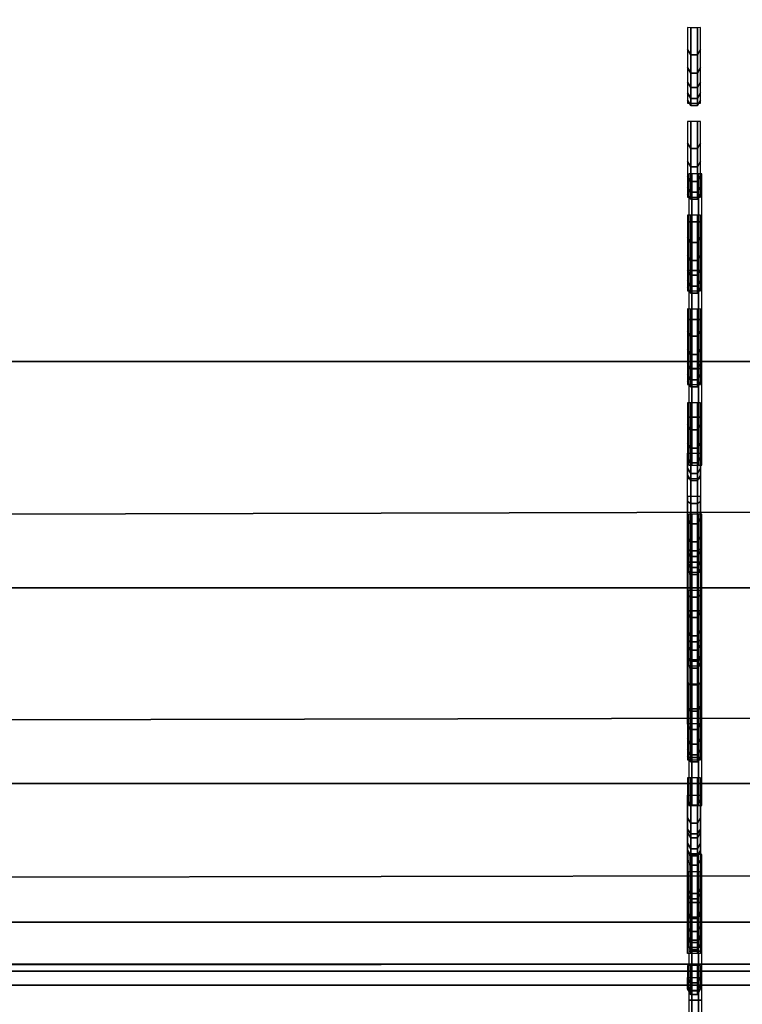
# Model space of a CAD drawing. Header units: inches. Extents: x 0 to 76, y -28.1 to 0.
# Tile 164 of 256: x 25.987 to 26.563, y -9.111 to -8.326. Entities that reach past the tile are written whole.
import ezdxf

# ---------------------------------------------------------------- set-up
doc = ezdxf.new("R2010")
doc.units = ezdxf.units.IN
doc.header["$LTSCALE"] = 0.03937
doc.header["$MEASUREMENT"] = 0
for name, color, linetype in [('A-FURN-3-ST', 151, 'Continuous'), ('A-FURN-3-ST-BK', 151, 'Continuous'), ('A-FURN-3-STITCH', 15, 'Continuous')]:
    doc.layers.add(name, color=color, linetype=linetype)

msp = doc.modelspace()

# ---------------------------------------------------------------- meshes
at = {"layer": 'A-FURN-3-ST'}
mesh = msp.add_polyface(dxfattribs=at)
corners = [(3.75, -5.45916, 18), (72.25, -5.45916, 18), (3.75, -5.17459, 17.96255), (72.25, -5.17459, 17.96255), (3.75, -4.9094, 17.85277), (72.25, -4.9094, 17.85277), (3.75, -4.68164, 17.67812), (72.25, -4.68164, 17.67812), (3.75, -4.50681, 17.45049), (72.25, -4.50681, 17.45049), (3.75, -4.39682, 17.18538), (72.25, -4.39682, 17.18538), (3.75, -4.35916, 16.90085), (72.25, -4.35038, 5.50038), (3.75, -4.35038, 5.50038), (3.75, -4.38833, 5.30892), (72.25, -4.38833, 5.30892), (3.75, -4.4967, 5.14658), (72.25, -4.4967, 5.14658), (3.75, -4.65895, 5.0381), (72.25, -4.65895, 5.0381), (3.75, -4.85038, 5), (3.75, -27.51, 5), (3.625, -4.85038, 5.03349), (3.625, -27.51, 5.03349), (3.53349, -4.85038, 5.125), (3.53349, -4.50385, 5.35669), (3.625, -4.38388, 5.50036), (3.625, -4.41929, 5.32172), (3.625, -4.52039, 5.17026), (3.625, -4.67178, 5.06904), (3.53349, -4.48416, 16.90075), (3.625, -4.39265, 16.90082), (3.625, -4.42917, 17.17669), (3.53349, -5.20693, 17.84181), (3.625, -5.45916, 17.96651), (3.625, -5.18326, 17.9302), (3.53349, -4.76999, 17.58969), (3.625, -4.70531, 17.65442), (3.625, -4.53581, 17.43373), (3.53349, -4.61503, 17.38793), (3.53349, -4.51754, 17.15295), (3.625, -4.92614, 17.82376), (3.625, -26.91, 17.96651), (3.75, -26.91, 18)]
mesh.append_faces([[corners[k] for k in face] for face in [(0, 1, 2), (2, 3, 4), (4, 5, 6), (6, 7, 8), (8, 9, 10), (10, 11, 12), (12, 13, 14), (14, 13, 15), (15, 16, 17), (17, 18, 19), (19, 20, 21), (21, 22, 23), (23, 24, 25), (26, 27, 28), (28, 27, 14), (28, 14, 15), (28, 15, 29), (29, 15, 17), (29, 17, 30), (30, 17, 19), (30, 19, 23), (23, 19, 21), (23, 25, 30), (27, 31, 32), (27, 32, 14), (14, 32, 12), (31, 33, 32), (32, 33, 10), (32, 10, 12), (34, 35, 36), (37, 38, 39, 40), (40, 39, 33, 41), (35, 0, 36), (36, 0, 2), (36, 2, 42), (42, 2, 4), (42, 4, 38), (38, 4, 6), (38, 6, 39), (39, 6, 8), (39, 8, 33), (33, 8, 10), (35, 43, 0), (44, 1, 0)]])
mesh = msp.add_polyface(dxfattribs=at)
corners = [(72.375, -4.85038, 5.03349), (72.375, -27.51, 5.03349), (72.25, -4.85038, 5), (72.25, -4.35038, 5.50038), (72.375, -4.38388, 5.50036), (72.25, -4.38833, 5.30892), (72.375, -4.41929, 5.32172), (72.25, -4.4967, 5.14658), (72.375, -4.52039, 5.17026), (72.25, -4.65895, 5.0381), (72.375, -4.67178, 5.06904), (72.46651, -4.70681, 5.15357), (72.46651, -4.47538, 5.50029), (72.46651, -4.50385, 5.35669), (72.46651, -4.58512, 5.23494), (72.25, -4.35916, 16.90085), (72.375, -4.39265, 16.90082), (72.25, -5.45916, 18), (72.375, -5.45916, 17.96651), (72.25, -5.17459, 17.96255), (72.375, -5.18326, 17.9302), (72.25, -4.9094, 17.85277), (72.375, -4.92614, 17.82376), (72.25, -4.68164, 17.67812), (72.375, -4.70531, 17.65442), (72.25, -4.50681, 17.45049), (72.375, -4.53581, 17.43373), (72.25, -4.39682, 17.18538), (72.375, -4.42917, 17.17669), (72.46651, -4.51754, 17.15295), (72.46651, -5.45916, 17.875), (72.25, -26.91, 18), (72.375, -26.91, 17.96651), (3.75, -5.17459, 17.96255), (3.75, -4.9094, 17.85277), (3.75, -4.68164, 17.67812), (3.75, -4.50681, 17.45049), (3.75, -4.39682, 17.18538), (3.75, -4.35916, 16.90085), (3.75, -4.38833, 5.30892), (3.75, -4.4967, 5.14658), (3.75, -4.65895, 5.0381), (3.75, -4.85038, 5), (72.25, -27.51, 5)]
mesh.append_faces([[corners[k] for k in face] for face in [(0, 1, 2), (3, 4, 5), (5, 4, 6), (5, 6, 7), (7, 6, 8), (7, 8, 9), (9, 8, 10), (9, 10, 2), (2, 10, 0), (0, 10, 11), (12, 6, 4), (8, 6, 13, 14), (3, 15, 4), (4, 15, 16), (4, 16, 12), (17, 18, 19), (19, 18, 20), (19, 20, 21), (21, 20, 22), (21, 22, 23), (23, 22, 24), (23, 24, 25), (25, 24, 26), (25, 26, 27), (27, 26, 28), (27, 28, 15), (15, 28, 16), (16, 28, 29), (18, 30, 20), (17, 31, 18), (18, 32, 30), (33, 17, 19), (34, 19, 21), (35, 21, 23), (36, 23, 25), (37, 25, 27), (38, 27, 15), (15, 3, 38), (39, 3, 5), (40, 5, 7), (41, 7, 9), (42, 9, 2), (2, 43, 42)]])
mesh = msp.add_polyface(dxfattribs=at)
corners = [(3.75, -4.85038, 5), (72.25, -27.51, 5), (3.75, -27.51, 5), (3.625, -4.85038, 5.03349), (3.625, -27.51, 5.03349), (3.75, -28.01, 5.5), (3.625, -27.97651, 5.5), (3.75, -27.97194, 5.30866), (3.625, -27.941, 5.32148), (3.75, -27.86356, 5.14645), (3.625, -27.83987, 5.17013), (3.75, -27.70134, 5.03806), (3.625, -27.68853, 5.069), (3.53349, -27.65351, 5.15355), (3.53349, -27.885, 5.5), (3.75, -28.01, 16.9), (3.625, -27.97651, 16.9), (3.75, -26.91, 18), (3.625, -26.91, 17.96651), (3.75, -27.1947, 17.96252), (3.625, -27.18603, 17.93017), (3.75, -27.46, 17.85263), (3.625, -27.44325, 17.82362), (3.75, -27.68782, 17.67782), (3.625, -27.66414, 17.65413), (3.75, -27.86263, 17.45), (3.625, -27.83362, 17.43325), (3.75, -27.97252, 17.1847), (3.625, -27.94017, 17.17603), (3.53349, -27.85178, 17.15235), (3.53349, -26.91, 17.875), (3.53349, -27.59943, 17.58943), (3.53349, -27.75438, 17.3875), (3.625, -5.45916, 17.96651), (3.75, -5.45916, 18), (72.25, -28.01, 16.9), (72.25, -27.97252, 17.1847), (72.25, -27.86263, 17.45), (72.25, -27.68782, 17.67782), (72.25, -27.46, 17.85263), (72.25, -27.1947, 17.96252), (72.25, -27.70134, 5.03806), (72.25, -27.86356, 5.14645), (72.25, -27.97194, 5.30866)]
mesh.append_faces([[corners[k] for k in face] for face in [(0, 1, 2), (3, 2, 4), (5, 6, 7), (7, 6, 8), (7, 8, 9), (9, 8, 10), (9, 10, 11), (11, 10, 12), (11, 12, 2), (2, 12, 4), (4, 12, 13), (14, 8, 6), (5, 15, 6), (6, 15, 16), (6, 16, 14), (17, 18, 19), (19, 18, 20), (19, 20, 21), (21, 20, 22), (21, 22, 23), (23, 22, 24), (23, 24, 25), (25, 24, 26), (25, 26, 27), (27, 26, 28), (27, 28, 15), (15, 28, 16), (16, 28, 29), (18, 30, 20), (24, 31, 32, 26), (26, 32, 29, 28), (33, 30, 18), (34, 18, 17), (15, 35, 27), (27, 36, 25), (25, 37, 23), (23, 38, 21), (21, 39, 19), (19, 40, 17), (5, 35, 15), (2, 1, 11), (11, 41, 9), (9, 42, 7), (7, 43, 5)]])
mesh = msp.add_polyface(dxfattribs=at)
corners = [(72.375, -4.85038, 5.03349), (72.46651, -27.51, 5.125), (72.375, -27.51, 5.03349), (72.25, -4.85038, 5), (72.25, -27.51, 5), (72.46651, -27.85646, 5.35649), (72.375, -27.97651, 5.5), (72.375, -27.941, 5.32148), (72.25, -28.01, 5.5), (72.25, -27.97194, 5.30866), (72.375, -27.83987, 5.17013), (72.25, -27.86356, 5.14645), (72.375, -27.68853, 5.069), (72.25, -27.70134, 5.03806), (72.46651, -27.65351, 5.15355), (72.46651, -27.77517, 5.23483), (72.46651, -27.885, 16.9), (72.375, -27.97651, 16.9), (72.25, -28.01, 16.9), (72.375, -27.94017, 17.17603), (72.25, -27.97252, 17.1847), (72.46651, -27.16235, 17.84178), (72.375, -26.91, 17.96651), (72.375, -27.18603, 17.93017), (72.25, -26.91, 18), (72.25, -27.1947, 17.96252), (72.375, -27.44325, 17.82362), (72.25, -27.46, 17.85263), (72.375, -27.66414, 17.65413), (72.25, -27.68782, 17.67782), (72.375, -27.83362, 17.43325), (72.25, -27.86263, 17.45), (72.375, -5.45916, 17.96651), (3.75, -27.97252, 17.1847), (3.75, -27.86263, 17.45), (3.75, -27.68782, 17.67782), (3.75, -27.46, 17.85263), (3.75, -27.1947, 17.96252), (3.75, -26.91, 18), (3.75, -28.01, 5.5), (3.75, -27.70134, 5.03806), (3.75, -27.86356, 5.14645), (3.75, -27.97194, 5.30866), (72.25, -5.45916, 18)]
mesh.append_faces([[corners[k] for k in face] for face in [(0, 1, 2), (3, 2, 4), (5, 6, 7), (7, 6, 8), (7, 8, 9), (7, 9, 10), (10, 9, 11), (10, 11, 12), (12, 11, 13), (12, 13, 2), (2, 13, 4), (2, 1, 12), (12, 14, 15, 10), (6, 16, 17), (6, 17, 8), (8, 17, 18), (16, 19, 17), (17, 19, 20), (17, 20, 18), (21, 22, 23), (22, 24, 23), (23, 24, 25), (23, 25, 26), (26, 25, 27), (26, 27, 28), (28, 27, 29), (28, 29, 30), (30, 29, 31), (30, 31, 19), (19, 31, 20), (32, 24, 22), (33, 18, 20), (34, 20, 31), (35, 31, 29), (36, 29, 27), (37, 27, 25), (38, 25, 24), (8, 18, 39), (40, 4, 13), (41, 13, 11), (42, 11, 9), (39, 9, 8), (24, 43, 38)]])
at = {"layer": 'A-FURN-3-ST-BK'}
mesh = msp.add_polyface(dxfattribs=at)
corners = [(3.75, -5.41282, 31.54639), (72.25, -5.41282, 31.54639), (3.75, -5.27961, 31.89073), (72.25, -5.27961, 31.89073), (3.75, -5.08536, 32.20472), (72.25, -5.08536, 32.20472), (3.75, -4.83671, 32.47764), (72.25, -4.83671, 32.47764), (3.75, -4.54213, 32.70022), (72.25, -4.54213, 32.70022), (3.75, -4.21165, 32.86484), (72.25, -4.21165, 32.86484), (3.75, -3.85654, 32.96592), (72.25, -3.85654, 32.96592), (3.75, -3.48891, 33), (72.25, -0.5, 33), (3.75, -0.5, 33), (3.75, -0.30866, 32.96194), (72.25, -0.30866, 32.96194), (3.75, -0.14645, 32.85355), (72.25, -0.14645, 32.85355), (3.75, -0.03806, 32.69134), (72.25, -0.03806, 32.69134), (3.75, 0, 32.5), (72.25, 0, 5.25), (3.75, 0, 5.25), (3.75, -0.03349, 5.125), (72.25, -0.03349, 5.125), (3.75, -0.125, 5.03349), (72.25, -0.125, 5.03349), (3.75, -0.25, 5), (72.25, -4.10019, 5), (3.75, -4.10019, 5), (3.625, -0.03349, 32.5), (3.625, -0.32148, 32.931), (3.625, -0.17013, 32.82987), (3.625, -0.069, 32.67852), (3.625, -3.48891, 32.96651), (3.625, -5.24962, 31.87582), (3.625, -5.05862, 32.18454), (3.625, -4.81414, 32.4529), (3.625, -4.52449, 32.67174), (3.625, -4.19955, 32.83361), (3.625, -3.85039, 32.933), (3.625, -9.04699, 18.62745), (3.75, -9.07921, 18.6366), (3.75, -9.09608, 18.45367), (3.625, -9.06273, 18.45678), (3.75, -9.04575, 18.277), (3.625, -9.01577, 18.29194), (3.75, -8.935, 18.13043), (3.625, -8.91245, 18.15519), (3.75, -8.7788, 18.03375), (3.625, -8.76671, 18.06498), (3.75, -8.59823, 18), (3.66283, -0.0325, 5.16283), (3.74402, -0.04511, 5.10687), (3.68779, -0.13546, 5.03667), (3.68776, -4.21471, 5.03666), (3.75, -4.22514, 5.03346), (3.74394, -4.30505, 5.10684), (3.75, -4.31663, 5.12489), (3.66289, -4.31764, 5.16266), (3.75, -4.35019, 5.24981), (3.75, -4.35916, 16.90085), (72.25, -4.35916, 16.90085), (3.75, -4.39682, 17.18538), (72.25, -4.39682, 17.18538), (3.75, -4.50681, 17.45049), (72.25, -4.50681, 17.45049), (3.75, -4.68164, 17.67812), (72.25, -4.68164, 17.67812), (3.75, -4.9094, 17.85277), (72.25, -4.9094, 17.85277), (3.75, -5.17459, 17.96255), (72.25, -5.17459, 17.96255), (3.75, -5.45916, 18), (72.25, -4.22514, 5.03346), (72.25, -4.31663, 5.12489), (72.25, -8.59823, 18), (72.25, -8.7788, 18.03375), (72.25, -8.935, 18.13043), (72.25, -9.04575, 18.277), (72.25, -9.09608, 18.45367)]
mesh.append_faces([[corners[k] for k in face] for face in [(0, 1, 2), (2, 3, 4), (4, 5, 6), (6, 7, 8), (8, 9, 10), (10, 11, 12), (12, 13, 14), (14, 15, 16), (16, 15, 17), (17, 18, 19), (19, 20, 21), (21, 22, 23), (23, 24, 25), (25, 24, 26), (26, 27, 28), (28, 29, 30), (30, 31, 32), (25, 33, 23), (34, 16, 17), (35, 17, 19), (36, 19, 21), (33, 21, 23), (16, 37, 14), (37, 12, 14), (38, 0, 2), (39, 2, 4), (40, 4, 6), (41, 6, 8), (42, 8, 10), (43, 10, 12), (0, 44, 45), (45, 44, 46), (46, 47, 48), (48, 49, 50), (50, 51, 52), (52, 53, 54), (55, 25, 26), (55, 26, 56), (56, 26, 28), (56, 28, 57), (57, 28, 30), (58, 32, 59), (58, 59, 60), (60, 59, 61), (60, 61, 62), (62, 61, 63), (64, 65, 66), (66, 67, 68), (68, 69, 70), (70, 71, 72), (72, 73, 74), (74, 75, 76), (63, 65, 64), (32, 31, 59), (59, 77, 61), (61, 78, 63), (45, 1, 0), (54, 79, 52), (52, 80, 50), (50, 81, 48), (48, 82, 46), (46, 83, 45), (76, 79, 54)]])
mesh = msp.add_polyface(dxfattribs=at)
corners = [(72.25, 0, 32.5), (72.375, -0.03349, 5.25), (72.25, 0, 5.25), (72.25, -0.5, 33), (72.375, -0.5, 32.96651), (72.25, -0.30866, 32.96194), (72.375, -0.32148, 32.931), (72.25, -0.14645, 32.85355), (72.375, -0.17013, 32.82987), (72.25, -0.03806, 32.69134), (72.375, -0.069, 32.67852), (72.25, -3.48891, 33), (72.25, -5.41282, 31.54639), (72.375, -5.38061, 31.53724), (72.25, -5.27961, 31.89073), (72.375, -5.24962, 31.87582), (72.25, -5.08536, 32.20472), (72.375, -5.05862, 32.18454), (72.25, -4.83671, 32.47764), (72.375, -4.81414, 32.4529), (72.25, -4.54213, 32.70022), (72.375, -4.52449, 32.67174), (72.25, -4.21165, 32.86484), (72.375, -4.19955, 32.83361), (72.25, -3.85654, 32.96592), (72.375, -3.85039, 32.933), (72.25, -9.07921, 18.6366), (72.25, -4.35019, 5.24981), (72.375, -4.32566, 16.90087), (72.25, -4.35916, 16.90085), (72.375, -4.35425, 17.15295), (72.25, -4.39682, 17.18538), (72.375, -4.43818, 17.39237), (72.25, -4.50681, 17.45049), (72.375, -4.57327, 17.60711), (72.25, -4.68164, 17.67812), (72.31221, -0.13546, 5.03667), (72.25, -0.25, 5), (72.25, -0.125, 5.03349), (72.25598, -0.04511, 5.10687), (72.25, -0.03349, 5.125), (72.33717, -0.0325, 5.16283), (72.33711, -4.31764, 5.16266), (72.25, -4.31663, 5.12489), (72.25606, -4.30505, 5.10684), (72.25, -4.22514, 5.03346), (72.31224, -4.21471, 5.03666), (72.25, -4.10019, 5), (3.75, -5.27961, 31.89073), (3.75, -5.08536, 32.20472), (3.75, -4.83671, 32.47764), (3.75, -4.54213, 32.70022), (3.75, -4.21165, 32.86484), (3.75, -3.85654, 32.96592), (3.75, -3.48891, 33), (3.75, -0.30866, 32.96194), (3.75, -0.14645, 32.85355), (3.75, -0.03806, 32.69134), (3.75, 0, 32.5), (3.75, -0.03349, 5.125), (3.75, -0.125, 5.03349), (3.75, -0.25, 5), (3.75, -4.39682, 17.18538), (3.75, -4.50681, 17.45049), (3.75, -4.68164, 17.67812), (3.75, -4.9094, 17.85277), (72.25, -4.9094, 17.85277), (3.75, -5.17459, 17.96255), (72.25, -5.17459, 17.96255), (3.75, -5.45916, 18), (72.25, -5.45916, 18), (3.75, -4.35019, 5.24981), (3.75, -4.22514, 5.03346), (3.75, -4.31663, 5.12489), (3.75, -9.07921, 18.6366), (3.75, -8.7788, 18.03375), (72.25, -8.59823, 18), (72.25, -8.7788, 18.03375), (3.75, -8.935, 18.13043), (72.25, -8.935, 18.13043), (3.75, -9.04575, 18.277), (72.25, -9.04575, 18.277), (3.75, -9.09608, 18.45367), (72.25, -9.09608, 18.45367)]
mesh.append_faces([[corners[k] for k in face] for face in [(0, 1, 2), (3, 4, 5), (5, 6, 7), (7, 8, 9), (9, 10, 0), (3, 11, 4), (12, 13, 14), (14, 15, 16), (16, 17, 18), (18, 19, 20), (20, 21, 22), (22, 23, 24), (24, 25, 11), (12, 26, 13), (27, 28, 29), (29, 30, 31), (31, 32, 33), (33, 34, 35), (36, 37, 38), (36, 38, 39), (39, 38, 40), (39, 40, 41), (41, 40, 2), (42, 27, 43), (42, 43, 44), (44, 43, 45), (44, 45, 46), (46, 45, 47), (48, 12, 14), (49, 14, 16), (50, 16, 18), (51, 18, 20), (52, 20, 22), (53, 22, 24), (54, 24, 11), (11, 3, 54), (55, 3, 5), (56, 5, 7), (57, 7, 9), (58, 9, 0), (0, 2, 58), (59, 2, 40), (60, 40, 38), (61, 38, 37), (37, 47, 61), (62, 29, 31), (63, 31, 33), (64, 33, 35), (65, 35, 66), (67, 66, 68), (69, 68, 70), (27, 29, 71), (72, 47, 45), (73, 45, 43), (71, 43, 27), (26, 12, 74), (75, 76, 77), (78, 77, 79), (80, 79, 81), (82, 81, 83), (74, 83, 26), (70, 76, 69)]])
at = {"layer": 'A-FURN-3-STITCH'}
mesh = msp.add_polymesh((7, 4), dxfattribs=at)
for k, corner in enumerate([(26.51945, -8.39236, 21.04705), (26.52205, -8.39233, 21.04704), (26.52726, -8.39233, 21.04704), (26.52986, -8.39236, 21.04705), (26.51945, -8.38976, 21.08606), (26.52205, -8.39412, 21.08723), (26.52726, -8.39412, 21.08723), (26.52986, -8.38976, 21.08606), (26.51945, -8.38411, 21.12475), (26.52205, -8.38847, 21.12592), (26.52726, -8.38847, 21.12592), (26.52986, -8.38411, 21.12475), (26.51945, -8.37545, 21.16288), (26.52205, -8.37981, 21.16405), (26.52726, -8.37981, 21.16405), (26.52986, -8.37545, 21.16288), (26.51945, -8.36382, 21.20022), (26.52205, -8.36818, 21.20139), (26.52726, -8.36818, 21.20139), (26.52986, -8.36382, 21.20022), (26.51945, -8.34931, 21.23652), (26.52205, -8.35366, 21.23769), (26.52726, -8.35366, 21.23769), (26.52986, -8.34931, 21.23652), (26.51945, -8.33198, 21.27158), (26.52205, -8.33203, 21.27159), (26.52726, -8.33203, 21.27159), (26.52986, -8.33198, 21.27158)]):
    mesh.set_mesh_vertex(divmod(k, 4), corner)
mesh = msp.add_polymesh((7, 4), dxfattribs=at)
for k, corner in enumerate([(26.51945, -8.46718, 20.78358), (26.52205, -8.46715, 20.78357), (26.52726, -8.46715, 20.78357), (26.52986, -8.46718, 20.78358), (26.51945, -8.46459, 20.8226), (26.52205, -8.46894, 20.82377), (26.52726, -8.46894, 20.82377), (26.52986, -8.46459, 20.8226), (26.51945, -8.45894, 20.86129), (26.52205, -8.46329, 20.86246), (26.52726, -8.46329, 20.86246), (26.52986, -8.45894, 20.86129), (26.51945, -8.45027, 20.89942), (26.52205, -8.45463, 20.90059), (26.52726, -8.45463, 20.90059), (26.52986, -8.45027, 20.89942), (26.51945, -8.43865, 20.93675), (26.52205, -8.443, 20.93792), (26.52726, -8.443, 20.93792), (26.52986, -8.43865, 20.93675), (26.51945, -8.42413, 20.97306), (26.52205, -8.42848, 20.97423), (26.52726, -8.42848, 20.97423), (26.52986, -8.42413, 20.97306), (26.51945, -8.40681, 21.00811), (26.52205, -8.40686, 21.00813), (26.52726, -8.40686, 21.00813), (26.52986, -8.40681, 21.00811)]):
    mesh.set_mesh_vertex(divmod(k, 4), corner)
mesh = msp.add_polymesh((7, 4), dxfattribs=at)
for k, corner in enumerate([(26.52038, -8.68108, 18.00005), (26.52299, -8.68108, 18.00003), (26.52819, -8.68108, 18.00003), (26.5308, -8.68108, 18.00005), (26.52038, -8.64273, 18.00768), (26.52299, -8.64273, 18.01219), (26.52819, -8.64273, 18.01219), (26.5308, -8.64273, 18.00768), (26.52038, -8.60389, 18.01227), (26.52299, -8.60389, 18.01678), (26.52819, -8.60389, 18.01678), (26.5308, -8.60389, 18.01227), (26.52038, -8.56482, 18.01381), (26.52299, -8.56482, 18.01832), (26.52819, -8.56482, 18.01832), (26.5308, -8.56482, 18.01381), (26.52038, -8.52575, 18.01227), (26.52299, -8.52575, 18.01678), (26.52819, -8.52575, 18.01678), (26.5308, -8.52575, 18.01227), (26.52038, -8.48692, 18.00768), (26.52299, -8.48692, 18.01219), (26.52819, -8.48692, 18.01219), (26.5308, -8.48692, 18.00768), (26.52038, -8.44857, 18.00005), (26.52299, -8.44857, 18.00011), (26.52819, -8.44857, 18.00011), (26.5308, -8.44857, 18.00005)]):
    mesh.set_mesh_vertex(divmod(k, 4), corner)
mesh = msp.add_polymesh((7, 4), dxfattribs=at)
for k, corner in enumerate([(26.51945, -8.54201, 20.52012), (26.52205, -8.54198, 20.52011), (26.52726, -8.54198, 20.52011), (26.52986, -8.54201, 20.52012), (26.51945, -8.53941, 20.55913), (26.52205, -8.54377, 20.5603), (26.52726, -8.54377, 20.5603), (26.52986, -8.53941, 20.55913), (26.51945, -8.53376, 20.59782), (26.52205, -8.53812, 20.59899), (26.52726, -8.53812, 20.59899), (26.52986, -8.53376, 20.59782), (26.51945, -8.5251, 20.63595), (26.52205, -8.52945, 20.63712), (26.52726, -8.52945, 20.63712), (26.52986, -8.5251, 20.63595), (26.51945, -8.51347, 20.67329), (26.52205, -8.51783, 20.67446), (26.52726, -8.51783, 20.67446), (26.52986, -8.51347, 20.67329), (26.51945, -8.49895, 20.70959), (26.52205, -8.50331, 20.71076), (26.52726, -8.50331, 20.71076), (26.52986, -8.49895, 20.70959), (26.51945, -8.48163, 20.74465), (26.52205, -8.48168, 20.74466), (26.52726, -8.48168, 20.74466), (26.52986, -8.48163, 20.74465)]):
    mesh.set_mesh_vertex(divmod(k, 4), corner)
mesh = msp.add_polymesh((7, 4), dxfattribs=at)
for k, corner in enumerate([(26.51945, -8.61683, 20.25665), (26.52205, -8.6168, 20.25664), (26.52726, -8.6168, 20.25664), (26.52986, -8.61683, 20.25665), (26.51945, -8.61423, 20.29567), (26.52205, -8.61859, 20.29684), (26.52726, -8.61859, 20.29684), (26.52986, -8.61423, 20.29567), (26.51945, -8.60859, 20.33436), (26.52205, -8.61294, 20.33553), (26.52726, -8.61294, 20.33553), (26.52986, -8.60859, 20.33436), (26.51945, -8.59992, 20.37249), (26.52205, -8.60428, 20.37366), (26.52726, -8.60428, 20.37366), (26.52986, -8.59992, 20.37249), (26.51945, -8.5883, 20.40982), (26.52205, -8.59265, 20.41099), (26.52726, -8.59265, 20.41099), (26.52986, -8.5883, 20.40982), (26.51945, -8.57378, 20.44613), (26.52205, -8.57813, 20.4473), (26.52726, -8.57813, 20.4473), (26.52986, -8.57378, 20.44613), (26.51945, -8.55646, 20.48118), (26.52205, -8.55651, 20.4812), (26.52726, -8.55651, 20.4812), (26.52986, -8.55646, 20.48118)]):
    mesh.set_mesh_vertex(divmod(k, 4), corner)
mesh = msp.add_polymesh((7, 4), dxfattribs=at)
for k, corner in enumerate([(26.51945, -8.69165, 19.99319), (26.52205, -8.69163, 19.99318), (26.52726, -8.69163, 19.99318), (26.52986, -8.69165, 19.99319), (26.51945, -8.68906, 20.0322), (26.52205, -8.69341, 20.03337), (26.52726, -8.69341, 20.03337), (26.52986, -8.68906, 20.0322), (26.51945, -8.68341, 20.07089), (26.52205, -8.68777, 20.07206), (26.52726, -8.68777, 20.07206), (26.52986, -8.68341, 20.07089), (26.51945, -8.67475, 20.10902), (26.52205, -8.6791, 20.11019), (26.52726, -8.6791, 20.11019), (26.52986, -8.67475, 20.10902), (26.51945, -8.66312, 20.14636), (26.52205, -8.66748, 20.14753), (26.52726, -8.66748, 20.14753), (26.52986, -8.66312, 20.14636), (26.51945, -8.6486, 20.18266), (26.52205, -8.65296, 20.18383), (26.52726, -8.65296, 20.18383), (26.52986, -8.6486, 20.18266), (26.51945, -8.63128, 20.21772), (26.52205, -8.63133, 20.21773), (26.52726, -8.63133, 20.21773), (26.52986, -8.63128, 20.21772)]):
    mesh.set_mesh_vertex(divmod(k, 4), corner)
mesh = msp.add_polymesh((7, 4), dxfattribs=at)
for k, corner in enumerate([(26.51945, -8.67159, 18.0046), (26.52205, -8.67158, 18.00462), (26.52726, -8.67158, 18.00462), (26.52986, -8.67159, 18.0046), (26.51945, -8.71003, 18.01175), (26.52205, -8.71171, 18.00756), (26.52726, -8.71171, 18.00756), (26.52986, -8.71003, 18.01175), (26.51945, -8.7478, 18.02189), (26.52205, -8.74947, 18.01771), (26.52726, -8.74947, 18.01771), (26.52986, -8.7478, 18.02189), (26.51945, -8.78465, 18.03497), (26.52205, -8.78632, 18.03078), (26.52726, -8.78632, 18.03078), (26.52986, -8.78465, 18.03497), (26.51945, -8.82036, 18.05089), (26.52205, -8.82203, 18.04671), (26.52726, -8.82203, 18.04671), (26.52986, -8.82036, 18.05089), (26.51945, -8.85471, 18.06957), (26.52205, -8.85639, 18.06538), (26.52726, -8.85639, 18.06538), (26.52986, -8.85471, 18.06957), (26.51945, -8.8875, 18.09088), (26.52205, -8.88751, 18.09083), (26.52726, -8.88751, 18.09083), (26.52986, -8.8875, 18.09088)]):
    mesh.set_mesh_vertex(divmod(k, 4), corner)
mesh = msp.add_polymesh((7, 4), dxfattribs=at)
for k, corner in enumerate([(26.51945, -8.76648, 19.72972), (26.52205, -8.76645, 19.72971), (26.52726, -8.76645, 19.72971), (26.52986, -8.76648, 19.72972), (26.51945, -8.76388, 19.76874), (26.52205, -8.76824, 19.76991), (26.52726, -8.76824, 19.76991), (26.52986, -8.76388, 19.76874), (26.51945, -8.75824, 19.80743), (26.52205, -8.76259, 19.8086), (26.52726, -8.76259, 19.8086), (26.52986, -8.75824, 19.80743), (26.51945, -8.74957, 19.84556), (26.52205, -8.75393, 19.84673), (26.52726, -8.75393, 19.84673), (26.52986, -8.74957, 19.84556), (26.51945, -8.73794, 19.88289), (26.52205, -8.7423, 19.88406), (26.52726, -8.7423, 19.88406), (26.52986, -8.73794, 19.88289), (26.51945, -8.72343, 19.9192), (26.52205, -8.72778, 19.92037), (26.52726, -8.72778, 19.92037), (26.52986, -8.72343, 19.9192), (26.51945, -8.70611, 19.95425), (26.52205, -8.70615, 19.95427), (26.52726, -8.70615, 19.95427), (26.52986, -8.70611, 19.95425)]):
    mesh.set_mesh_vertex(divmod(k, 4), corner)
mesh = msp.add_polymesh((7, 4), dxfattribs=at)
for k, corner in enumerate([(26.52038, -8.95261, 18.00005), (26.52299, -8.95261, 18.00003), (26.52819, -8.95261, 18.00003), (26.5308, -8.95261, 18.00005), (26.52038, -8.91426, 18.00768), (26.52299, -8.91426, 18.01219), (26.52819, -8.91426, 18.01219), (26.5308, -8.91426, 18.00768), (26.52038, -8.87542, 18.01227), (26.52299, -8.87542, 18.01678), (26.52819, -8.87542, 18.01678), (26.5308, -8.87542, 18.01227), (26.52038, -8.83635, 18.01381), (26.52299, -8.83635, 18.01832), (26.52819, -8.83635, 18.01832), (26.5308, -8.83635, 18.01381), (26.52038, -8.79728, 18.01227), (26.52299, -8.79728, 18.01678), (26.52819, -8.79728, 18.01678), (26.5308, -8.79728, 18.01227), (26.52038, -8.75845, 18.00768), (26.52299, -8.75845, 18.01219), (26.52819, -8.75845, 18.01219), (26.5308, -8.75845, 18.00768), (26.52038, -8.7201, 18.00005), (26.52299, -8.7201, 18.00011), (26.52819, -8.7201, 18.00011), (26.5308, -8.7201, 18.00005)]):
    mesh.set_mesh_vertex(divmod(k, 4), corner)
mesh = msp.add_polymesh((7, 4), dxfattribs=at)
for k, corner in enumerate([(26.51945, -8.8413, 19.46626), (26.52205, -8.84127, 19.46625), (26.52726, -8.84127, 19.46625), (26.52986, -8.8413, 19.46626), (26.51945, -8.83871, 19.50527), (26.52205, -8.84306, 19.50644), (26.52726, -8.84306, 19.50644), (26.52986, -8.83871, 19.50527), (26.51945, -8.83306, 19.54396), (26.52205, -8.83741, 19.54513), (26.52726, -8.83741, 19.54513), (26.52986, -8.83306, 19.54396), (26.51945, -8.8244, 19.58209), (26.52205, -8.82875, 19.58326), (26.52726, -8.82875, 19.58326), (26.52986, -8.8244, 19.58209), (26.51945, -8.81277, 19.61943), (26.52205, -8.81712, 19.6206), (26.52726, -8.81712, 19.6206), (26.52986, -8.81277, 19.61943), (26.51945, -8.79825, 19.65573), (26.52205, -8.80261, 19.6569), (26.52726, -8.80261, 19.6569), (26.52986, -8.79825, 19.65573), (26.51945, -8.78093, 19.69079), (26.52205, -8.78098, 19.6908), (26.52726, -8.78098, 19.6908), (26.52986, -8.78093, 19.69079)]):
    mesh.set_mesh_vertex(divmod(k, 4), corner)
mesh = msp.add_polymesh((7, 4), dxfattribs=at)
for k, corner in enumerate([(26.51945, -8.91613, 19.20279), (26.52205, -8.9161, 19.20278), (26.52726, -8.9161, 19.20278), (26.52986, -8.91613, 19.20279), (26.51945, -8.91353, 19.24181), (26.52205, -8.91789, 19.24298), (26.52726, -8.91789, 19.24298), (26.52986, -8.91353, 19.24181), (26.51945, -8.90788, 19.2805), (26.52205, -8.91224, 19.28167), (26.52726, -8.91224, 19.28167), (26.52986, -8.90788, 19.2805), (26.51945, -8.89922, 19.31863), (26.52205, -8.90358, 19.3198), (26.52726, -8.90358, 19.3198), (26.52986, -8.89922, 19.31863), (26.51945, -8.88759, 19.35596), (26.52205, -8.89195, 19.35713), (26.52726, -8.89195, 19.35713), (26.52986, -8.88759, 19.35596), (26.51945, -8.87307, 19.39227), (26.52205, -8.87743, 19.39344), (26.52726, -8.87743, 19.39344), (26.52986, -8.87307, 19.39227), (26.51945, -8.85575, 19.42732), (26.52205, -8.8558, 19.42734), (26.52726, -8.8558, 19.42734), (26.52986, -8.85575, 19.42732)]):
    mesh.set_mesh_vertex(divmod(k, 4), corner)
mesh = msp.add_polymesh((7, 4), dxfattribs=at)
for k, corner in enumerate([(26.51945, -8.99095, 18.93933), (26.52205, -8.99092, 18.93932), (26.52726, -8.99092, 18.93932), (26.52986, -8.99095, 18.93933), (26.51945, -8.98835, 18.97834), (26.52205, -8.99271, 18.97951), (26.52726, -8.99271, 18.97951), (26.52986, -8.98835, 18.97834), (26.51945, -8.98271, 19.01703), (26.52205, -8.98706, 19.0182), (26.52726, -8.98706, 19.0182), (26.52986, -8.98271, 19.01703), (26.51945, -8.97404, 19.05516), (26.52205, -8.9784, 19.05633), (26.52726, -8.9784, 19.05633), (26.52986, -8.97404, 19.05516), (26.51945, -8.96242, 19.09249), (26.52205, -8.96677, 19.09367), (26.52726, -8.96677, 19.09367), (26.52986, -8.96242, 19.09249), (26.51945, -8.9479, 19.1288), (26.52205, -8.95225, 19.12997), (26.52726, -8.95225, 19.12997), (26.52986, -8.9479, 19.1288), (26.51945, -8.93058, 19.16386), (26.52205, -8.93063, 19.16387), (26.52726, -8.93063, 19.16387), (26.52986, -8.93058, 19.16386)]):
    mesh.set_mesh_vertex(divmod(k, 4), corner)
mesh = msp.add_polymesh((7, 4), dxfattribs=at)
for k, corner in enumerate([(26.51945, -8.94428, 18.13798), (26.52205, -8.94426, 18.138), (26.52726, -8.94426, 18.138), (26.52986, -8.94428, 18.13798), (26.51945, -8.97153, 18.16603), (26.52205, -8.97531, 18.16358), (26.52726, -8.97531, 18.16358), (26.52986, -8.97153, 18.16603), (26.51945, -8.99649, 18.19612), (26.52205, -9.00028, 18.19367), (26.52726, -9.00028, 18.19367), (26.52986, -8.99649, 18.19612), (26.51945, -9.01902, 18.22808), (26.52205, -9.02281, 18.22563), (26.52726, -9.02281, 18.22563), (26.52986, -9.01902, 18.22808), (26.51945, -9.03897, 18.26171), (26.52205, -9.04276, 18.25926), (26.52726, -9.04276, 18.25926), (26.52986, -9.03897, 18.26171), (26.51945, -9.05623, 18.2968), (26.52205, -9.06001, 18.29435), (26.52726, -9.06001, 18.29435), (26.52986, -9.05623, 18.2968), (26.51945, -9.07068, 18.33313), (26.52205, -9.07072, 18.33311), (26.52726, -9.07072, 18.33311), (26.52986, -9.07068, 18.33313)]):
    mesh.set_mesh_vertex(divmod(k, 4), corner)
mesh = msp.add_polymesh((7, 4), dxfattribs=at)
for k, corner in enumerate([(26.52038, -9.22414, 18.00005), (26.52299, -9.22414, 18.00003), (26.52819, -9.22414, 18.00003), (26.5308, -9.22414, 18.00005), (26.52038, -9.18578, 18.00768), (26.52299, -9.18578, 18.01219), (26.52819, -9.18578, 18.01219), (26.5308, -9.18578, 18.00768), (26.52038, -9.14695, 18.01227), (26.52299, -9.14695, 18.01678), (26.52819, -9.14695, 18.01678), (26.5308, -9.14695, 18.01227), (26.52038, -9.10788, 18.01381), (26.52299, -9.10788, 18.01832), (26.52819, -9.10788, 18.01832), (26.5308, -9.10788, 18.01381), (26.52038, -9.06881, 18.01227), (26.52299, -9.06881, 18.01678), (26.52819, -9.06881, 18.01678), (26.5308, -9.06881, 18.01227), (26.52038, -9.02998, 18.00768), (26.52299, -9.02998, 18.01219), (26.52819, -9.02998, 18.01219), (26.5308, -9.02998, 18.00768), (26.52038, -8.99163, 18.00005), (26.52299, -8.99163, 18.00011), (26.52819, -8.99163, 18.00011), (26.5308, -8.99163, 18.00005)]):
    mesh.set_mesh_vertex(divmod(k, 4), corner)
mesh = msp.add_polymesh((7, 4), dxfattribs=at)
for k, corner in enumerate([(26.51945, -9.06577, 18.67586), (26.52205, -9.06575, 18.67585), (26.52726, -9.06575, 18.67585), (26.52986, -9.06577, 18.67586), (26.51945, -9.06318, 18.71488), (26.52205, -9.06753, 18.71605), (26.52726, -9.06753, 18.71605), (26.52986, -9.06318, 18.71488), (26.51945, -9.05753, 18.75357), (26.52205, -9.06189, 18.75474), (26.52726, -9.06189, 18.75474), (26.52986, -9.05753, 18.75357), (26.51945, -9.04887, 18.7917), (26.52205, -9.05322, 18.79287), (26.52726, -9.05322, 18.79287), (26.52986, -9.04887, 18.7917), (26.51945, -9.03724, 18.82903), (26.52205, -9.0416, 18.8302), (26.52726, -9.0416, 18.8302), (26.52986, -9.03724, 18.82903), (26.51945, -9.02272, 18.86534), (26.52205, -9.02708, 18.86651), (26.52726, -9.02708, 18.86651), (26.52986, -9.02272, 18.86534), (26.51945, -9.0054, 18.90039), (26.52205, -9.00545, 18.9004), (26.52726, -9.00545, 18.9004), (26.52986, -9.0054, 18.90039)]):
    mesh.set_mesh_vertex(divmod(k, 4), corner)
mesh = msp.add_polymesh((7, 4), dxfattribs=at)
for k, corner in enumerate([(26.51945, -9.08982, 18.40438), (26.52205, -9.0898, 18.40438), (26.52726, -9.0898, 18.40438), (26.52986, -9.08982, 18.40438), (26.51945, -9.09587, 18.44302), (26.52205, -9.10037, 18.4432), (26.52726, -9.10037, 18.4432), (26.52986, -9.09587, 18.44302), (26.51945, -9.09886, 18.482), (26.52205, -9.10337, 18.48219), (26.52726, -9.10337, 18.48219), (26.52986, -9.09886, 18.482), (26.51945, -9.09879, 18.5211), (26.52205, -9.10329, 18.52129), (26.52726, -9.10329, 18.52129), (26.52986, -9.09879, 18.5211), (26.51945, -9.09565, 18.56008), (26.52205, -9.10016, 18.56027), (26.52726, -9.10016, 18.56027), (26.52986, -9.09565, 18.56008), (26.51945, -9.08947, 18.59869), (26.52205, -9.09397, 18.59887), (26.52726, -9.09397, 18.59887), (26.52986, -9.08947, 18.59869), (26.51945, -9.08027, 18.63669), (26.52205, -9.08032, 18.6367), (26.52726, -9.08032, 18.6367), (26.52986, -9.08027, 18.63669)]):
    mesh.set_mesh_vertex(divmod(k, 4), corner)

doc.saveas('drawing.dxf')
